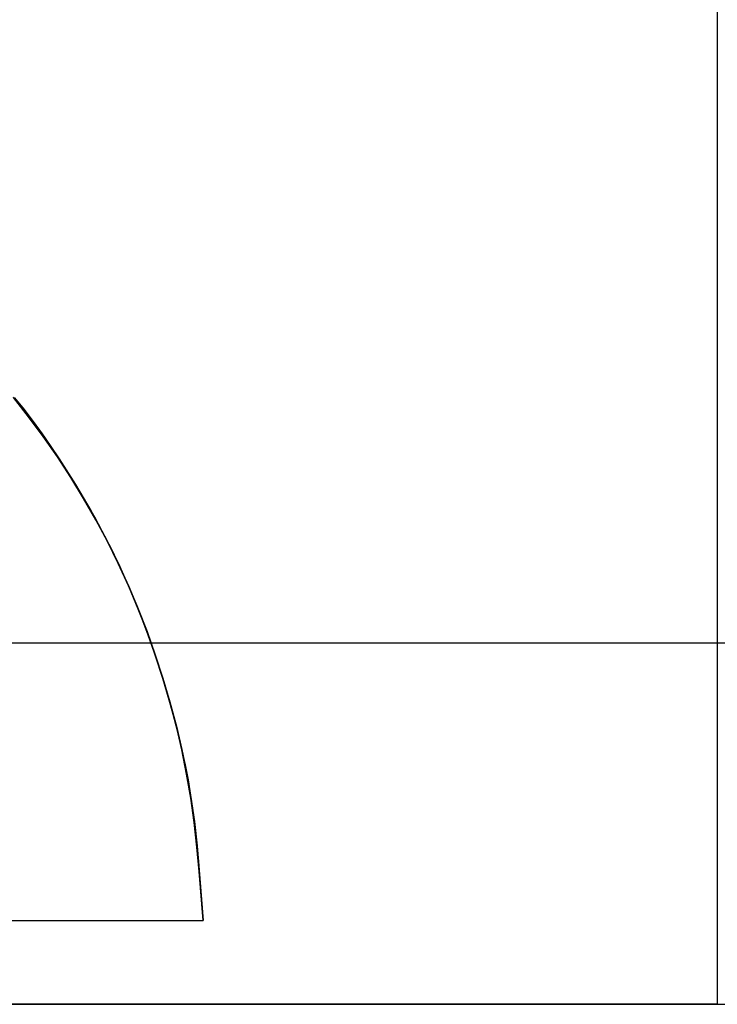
# Model space of a CAD drawing. Header units: millimetres. Extents: x -88 to 88, y -12 to 103.
# Tile 163 of 256: x -46.034 to -45.551, y 9.035 to 9.716. Entities that reach past the tile are written whole.
import ezdxf

# ---------------------------------------------------------------- set-up
doc = ezdxf.new("R2010")
doc.units = ezdxf.units.MM
doc.layers.add('Default', color=7, linetype='Continuous', true_color=0x000000)
doc.layers.add('TOP', color=7, linetype='Continuous', true_color=0xc80000)

msp = doc.modelspace()

# ---------------------------------------------------------------- linework, layer by layer
at = {"layer": 'Default', "color": 254, "true_color": 0xcad1ee}
for points in [[(-45.55118, 11.23519), (-45.55118, 9.03519)], [(-46.09118, 9.28519), (-43.39118, 9.28519)], [(-46.09118, 9.28519), (-43.39118, 9.28519)], [(-46.09118, 9.28519), (-43.39118, 9.28519)], [(-46.89118, 9.03519), (-44.55118, 9.03519)], [(-46.89118, 9.03519), (-44.55118, 9.03519)], [(-45.55118, 9.03519), (-46.05118, 9.03519)]]:
    msp.add_lwpolyline(points, dxfattribs=at)
at = {"layer": 'Default', "color": 254, "true_color": 0xcad1ee, "extrusion": (1, 0, 0)}
msp.add_lwpolyline([(9.03519, -4.27), (9.03519, -4.9)], dxfattribs=at)
at = {"layer": 'TOP', "color": 254, "true_color": 0xcad1ee}
for points in [[(-46.03739, 9.45489), (-46.03085, 9.44667), (-46.02452, 9.43832), (-46.01837, 9.42983), (-46.01239, 9.42122), (-46.00656, 9.4125), (-45.99534, 9.39482), (-45.98471, 9.37679), (-45.97963, 9.36763), (-45.97471, 9.35839), (-45.96997, 9.34907), (-45.9654, 9.33965), (-45.96106, 9.33023), (-45.95688, 9.32073), (-45.95289, 9.31115), (-45.94906, 9.3015), (-45.9419, 9.282), (-45.93536, 9.26227), (-45.92932, 9.24195), (-45.92655, 9.23172), (-45.92396, 9.22145), (-45.92157, 9.21113), (-45.91937, 9.20077), (-45.91738, 9.19038), (-45.9156, 9.17996), (-45.914, 9.16917), (-45.9126, 9.15836), (-45.91032, 9.13667), (-45.90696, 9.09311)], [(-46.19672, 9.09311), (-45.90696, 9.09311)]]:
    msp.add_lwpolyline(points, dxfattribs=at)
at = {"layer": 'TOP', "color": 254, "true_color": 0xcad1ee, "extrusion": (1, 0, 0)}
for points in [[(9.44667, 13.01303), (9.44667, 13.3133)], [(9.4125, 13.0124), (9.4125, 13.31267)], [(9.33965, 13.01077), (9.33965, 13.31104)], [(9.26227, 13.00871), (9.26227, 13.30898)], [(9.17996, 13.00624), (9.17996, 13.30651)]]:
    msp.add_lwpolyline(points, dxfattribs=at)
at = {"layer": 'TOP', "color": 254, "true_color": 0xcad1ee, "extrusion": (-9.35255e-08, 1, -2.21663e-09)}
msp.add_lwpolyline([(45.90696, 13.0034), (46.19672, 12.99653)], dxfattribs=at)
at = {"layer": 'TOP', "color": 254, "true_color": 0xcad1ee, "extrusion": (-7.13979e-08, 1, -1.69193e-09)}
msp.add_lwpolyline([(45.90696, 13.30367), (46.19672, 13.2968)], dxfattribs=at)
at = {"layer": 'TOP', "color": 254, "true_color": 0xcad1ee, "extrusion": (1, -2.03072e-15, 3.34195e-08)}
msp.add_lwpolyline([(9.09311, 13.30367), (9.09311, 13.0034)], dxfattribs=at)
at = {"layer": 'TOP', "color": 254, "true_color": 0xcad1ee}
for points in [[(-46.03829, 9.45519, 13.31343), (-46.02774, 9.44181, 13.3132), (-46.0176, 9.42813, 13.31296), (-46.00787, 9.41415, 13.31269), (-45.99856, 9.39988, 13.3124), (-45.98967, 9.38534, 13.3121), (-45.98121, 9.37053, 13.31177), (-45.9732, 9.35547, 13.31142), (-45.9656, 9.34008, 13.31106), (-45.9585, 9.32456, 13.31067), (-45.9519, 9.30889, 13.31027), (-45.94576, 9.29307, 13.30986), (-45.94008, 9.27709, 13.30942), (-45.93484, 9.26092, 13.30897), (-45.93002, 9.24456, 13.30851), (-45.92559, 9.228, 13.30802), (-45.92355, 9.21965, 13.30777), (-45.92168, 9.21128, 13.30752), (-45.91836, 9.19453, 13.307), (-45.91557, 9.17774, 13.30647), (-45.91323, 9.16091, 13.30593), (-45.91127, 9.14404, 13.30538), (-45.90962, 9.12712, 13.30482), (-45.90696, 9.09311, 13.30367)], [(-45.90696, 9.09311, 13.0034), (-45.90962, 9.1271, 13.00454), (-45.91126, 9.14402, 13.0051), (-45.91322, 9.16089, 13.00566), (-45.91555, 9.17772, 13.0062), (-45.91834, 9.1945, 13.00673), (-45.92166, 9.21125, 13.00725), (-45.92354, 9.21961, 13.0075), (-45.92558, 9.22796, 13.00775), (-45.92998, 9.24437, 13.00823), (-45.93481, 9.26069, 13.00869), (-45.94009, 9.27692, 13.00914), (-45.94581, 9.29301, 13.00958), (-45.95197, 9.30894, 13.01), (-45.95859, 9.32467, 13.0104), (-45.96565, 9.34017, 13.01079), (-45.97317, 9.35542, 13.01115), (-45.98117, 9.37044, 13.01149), (-45.98961, 9.38523, 13.01182), (-45.9985, 9.39976, 13.01213), (-46.00781, 9.41403, 13.01241), (-46.01755, 9.42802, 13.01268), (-46.0277, 9.44171, 13.01293), (-46.03825, 9.4551, 13.01315)], [(-46.0374, 9.45489, 13.01316), (-46.03203, 9.44818, 13.01305), (-46.02681, 9.44139, 13.01293), (-46.01676, 9.42755, 13.01269), (-46.00718, 9.41344, 13.01242), (-45.998, 9.39912, 13.01213), (-45.98921, 9.3846, 13.01182), (-45.98085, 9.36986, 13.01149), (-45.97291, 9.35491, 13.01114), (-45.96545, 9.33973, 13.01077), (-45.95845, 9.32433, 13.01038), (-45.9519, 9.3087, 13.00998), (-45.9458, 9.29287, 13.00956), (-45.9401, 9.27683, 13.00912), (-45.93481, 9.2606, 13.00866), (-45.92993, 9.24418, 13.00819), (-45.92548, 9.22757, 13.0077), (-45.92163, 9.21137, 13.00721), (-45.91826, 9.195, 13.00671), (-45.91538, 9.17845, 13.00619), (-45.91302, 9.16172, 13.00566), (-45.91111, 9.14482, 13.00511), (-45.90696, 9.09311, 13.0034)], [(-45.90696, 9.09311, 13.30367), (-45.91111, 9.14479, 13.30539), (-45.91301, 9.16168, 13.30593), (-45.91538, 9.1784, 13.30646), (-45.91825, 9.19494, 13.30698), (-45.92162, 9.2113, 13.30748), (-45.92546, 9.22748, 13.30797), (-45.92991, 9.2441, 13.30846), (-45.93479, 9.26052, 13.30893), (-45.94008, 9.27676, 13.30939), (-45.94577, 9.2928, 13.30983), (-45.95187, 9.30863, 13.31025), (-45.95842, 9.32426, 13.31066), (-45.96541, 9.33966, 13.31104), (-45.97288, 9.35484, 13.31141), (-45.98081, 9.36979, 13.31176), (-45.98917, 9.38453, 13.31209), (-45.99795, 9.39906, 13.3124), (-46.00713, 9.41337, 13.31269), (-46.01671, 9.42748, 13.31296), (-46.02675, 9.44131, 13.31321), (-46.03197, 9.44811, 13.31332), (-46.03734, 9.45482, 13.31343)]]:
    msp.add_polyline3d(points, dxfattribs=at)

doc.saveas('drawing.dxf')
